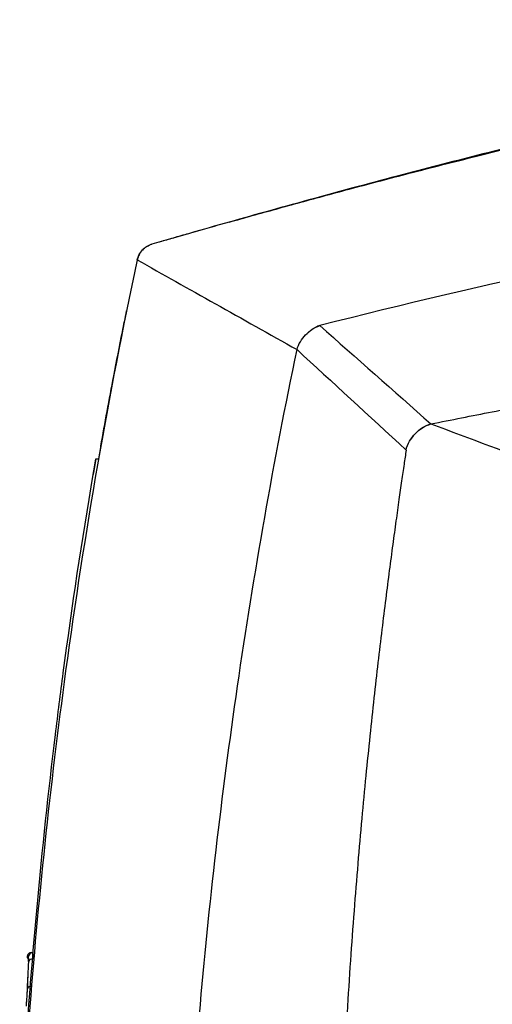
# Model space of a CAD drawing. Header units: millimetres. Extents: x -0.39 to 0.76, y -0.29 to 0.59.
# Tile 90 of 137: x 0.3496 to 0.3949, y 0.1741 to 0.2683. Entities that reach past the tile are written whole.
import ezdxf

# ---------------------------------------------------------------- set-up
doc = ezdxf.new("R2010")
doc.units = ezdxf.units.MM

msp = doc.modelspace()

# ---------------------------------------------------------------- linework, layer by layer
at = {"color": 7, "linetype": 'Continuous', "lineweight": 25}
for p, q in [((0.377191, 0.238322), (0.377188, 0.238319)), ((0.388527, 0.229436), (0.388976, 0.229585)), ((0.387013, 0.228082), (0.387021, 0.228094)), ((0.357343, 0.22753), (0.357119, 0.226236)), ((0.356873, 0.226236), (0.357135, 0.226236)), ((0.350289, 0.17851), (0.350425, 0.178473)), ((0.350303, 0.178695), (0.35029, 0.178511)), ((0.350298, 0.17864), (0.350432, 0.17864))]:
    msp.add_line(p, q, dxfattribs=at)
at = {"color": 7, "linetype": 'Continuous', "lineweight": 25, "flags": 128}
msp.add_lwpolyline([(0.378337, 0.238984), (0.378337, 0.238984)], dxfattribs=at)
at = {"color": 7, "linetype": 'Continuous', "lineweight": 25}
for centre, radius, start, end in [((0.350831, 0.17861), 0.0003999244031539, 90.00823, 175.64415), ((0.350756, 0.178036), 0.0003549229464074, 79.388545, 159.922662), ((0.350634, 0.175423), 0.0003572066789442, 79.797928, 159.938085)]:
    msp.add_arc(centre, radius, start, end, dxfattribs=at)
for points, knots in [([(0.3696489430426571, 0.2488887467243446), (0.3703824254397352, 0.2490949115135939), (0.3718758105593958, 0.2495146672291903), (0.3741578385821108, 0.2501483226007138), (0.3765211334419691, 0.2507981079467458), (0.3789661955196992, 0.2514626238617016), (0.38243097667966, 0.2523927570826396), (0.3872259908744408, 0.2536535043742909), (0.3938738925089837, 0.2553428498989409), (0.4013681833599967, 0.2571611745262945), (0.409332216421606, 0.2589852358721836), (0.4187772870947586, 0.261013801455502), (0.4294236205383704, 0.2630933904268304), (0.438898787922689, 0.2647099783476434), (0.4455761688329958, 0.2657340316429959), (0.4497566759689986, 0.2663358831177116), (0.4538528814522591, 0.2668873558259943), (0.4578641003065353, 0.2673890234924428), (0.4617892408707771, 0.2678458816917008), (0.4643791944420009, 0.2681166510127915), (0.4656590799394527, 0.2682504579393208)], [0, 0, 0, 0, 0.0233160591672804, 0.0474719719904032, 0.072469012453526, 0.0983084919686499, 0.1249917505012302, 0.1822218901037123, 0.2499820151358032, 0.3348217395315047, 0.4181337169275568, 0.4999157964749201, 0.630338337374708, 0.7499292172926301, 0.793915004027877, 0.8369809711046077, 0.8791245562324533, 0.9203435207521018, 0.9606359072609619, 1, 1, 1, 1]), ([(0.4308178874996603, 0.2635347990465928), (0.4301423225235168, 0.2634080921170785), (0.4287798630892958, 0.2631525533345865), (0.4267206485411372, 0.262755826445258), (0.4246286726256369, 0.2623449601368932), (0.4225041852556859, 0.2619189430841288), (0.4203473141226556, 0.2614777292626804), (0.4181582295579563, 0.2610210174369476), (0.4142782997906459, 0.2601957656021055), (0.4085635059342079, 0.258931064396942), (0.402363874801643, 0.2574787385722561), (0.3972777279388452, 0.2562397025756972), (0.3934692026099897, 0.2552888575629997), (0.389600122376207, 0.2542997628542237), (0.3856054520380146, 0.2532561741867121), (0.381670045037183, 0.2522067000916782), (0.3776054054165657, 0.2511028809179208), (0.3736627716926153, 0.2500157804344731), (0.3709445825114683, 0.249252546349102), (0.3696489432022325, 0.2488887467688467)], [0, 0, 0, 0, 0.0328121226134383, 0.0661745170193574, 0.1000865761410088, 0.1345475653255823, 0.1695566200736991, 0.2051127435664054, 0.2412148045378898, 0.3587468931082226, 0.4842007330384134, 0.5447660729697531, 0.6082864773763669, 0.6713103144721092, 0.7351138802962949, 0.8050750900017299, 0.8654356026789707, 0.9358591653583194, 1, 1, 1, 1]), ([(0.3696492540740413, 0.2488878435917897), (0.3690126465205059, 0.2487080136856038), (0.3677764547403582, 0.2483588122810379), (0.3660471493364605, 0.2478659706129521), (0.364518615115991, 0.2474285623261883), (0.36328472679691, 0.2470726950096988), (0.3625445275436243, 0.2468591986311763), (0.3622397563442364, 0.2467712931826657)], [0, 0, 0, 0, 0.2574870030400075, 0.4999992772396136, 0.6999973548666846, 0.8764762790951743, 1, 1, 1, 1]), ([(0.3696489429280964, 0.2488887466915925), (0.3683782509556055, 0.2485295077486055), (0.3659088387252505, 0.247831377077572), (0.363442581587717, 0.2471223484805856), (0.3622453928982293, 0.2467781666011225)], [0, 0, 0, 0, 0.5145726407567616, 1, 1, 1, 1]), ([(0.3622397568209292, 0.2467712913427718), (0.3622069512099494, 0.2467612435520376), (0.3621346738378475, 0.2467391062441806), (0.3620191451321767, 0.2466942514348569), (0.3618877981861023, 0.2466331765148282), (0.3617105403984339, 0.2465330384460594), (0.3615204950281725, 0.2463944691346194), (0.3613287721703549, 0.2462113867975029), (0.3611643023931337, 0.2460107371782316), (0.3610240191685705, 0.2457841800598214), (0.3609261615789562, 0.2455644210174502), (0.3608708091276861, 0.2453932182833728), (0.3608498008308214, 0.245301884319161), (0.360842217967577, 0.2452689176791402)], [0, 0, 0, 0, 0.047848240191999, 0.1054193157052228, 0.1727090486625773, 0.2497371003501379, 0.3890855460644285, 0.4993586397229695, 0.6185501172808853, 0.7497481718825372, 0.8694462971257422, 0.9528771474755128, 1, 1, 1, 1]), ([(0.3608437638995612, 0.245276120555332), (0.3609197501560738, 0.2456276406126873), (0.3610908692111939, 0.245959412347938), (0.3615809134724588, 0.2464848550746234), (0.3618997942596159, 0.2466785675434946), (0.3622453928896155, 0.2467781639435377)], [0, 0, 0, 0, 0.5, 0.5, 1, 1, 1, 1]), ([(0.388975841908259, 0.2295846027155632), (0.3899519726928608, 0.2297788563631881), (0.3919090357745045, 0.2301683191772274), (0.3948540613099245, 0.2307459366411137), (0.397815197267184, 0.2313199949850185), (0.400792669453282, 0.2318894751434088), (0.4037865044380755, 0.2324540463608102), (0.4067967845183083, 0.2330131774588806), (0.4098235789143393, 0.2335663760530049), (0.41286695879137, 0.2341131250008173), (0.4159269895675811, 0.2346528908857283), (0.4190037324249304, 0.2351851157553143), (0.4220972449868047, 0.2357092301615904), (0.425207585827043, 0.236224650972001), (0.428334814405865, 0.2367307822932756), (0.4314789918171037, 0.2372270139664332), (0.4349377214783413, 0.237758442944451), (0.438719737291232, 0.2383208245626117), (0.4428338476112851, 0.2389087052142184), (0.446990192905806, 0.239477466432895), (0.4511888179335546, 0.2400255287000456), (0.4554297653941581, 0.2405512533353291), (0.4597130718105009, 0.2410529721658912), (0.4640387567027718, 0.2415288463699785), (0.4684067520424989, 0.2419774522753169), (0.472817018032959, 0.2423963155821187), (0.4772691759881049, 0.2427870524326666), (0.4802527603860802, 0.2430183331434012), (0.481751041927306, 0.2431344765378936)], [0, 0, 0, 0, 0.0318727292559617, 0.0639022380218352, 0.0960886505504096, 0.1284321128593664, 0.1609327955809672, 0.1935908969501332, 0.2264066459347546, 0.2593803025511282, 0.2925120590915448, 0.3258020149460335, 0.3592503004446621, 0.3928570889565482, 0.4266226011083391, 0.4605471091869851, 0.494630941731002, 0.5384988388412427, 0.5827810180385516, 0.6274775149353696, 0.6725884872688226, 0.7181142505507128, 0.764055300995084, 0.8104122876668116, 0.8571853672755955, 0.904374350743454, 0.9519791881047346, 1, 1, 1, 1]), ([(0.3573482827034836, 0.2274443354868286), (0.3575479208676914, 0.2285557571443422), (0.3579511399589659, 0.2308005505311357), (0.3586388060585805, 0.2344504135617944), (0.3591998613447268, 0.2373212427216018), (0.3595503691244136, 0.2390598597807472), (0.3596176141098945, 0.2393934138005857)], [0, 0, 0, 0, 0.2785197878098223, 0.5625402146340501, 0.9160732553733, 1, 1, 1, 1]), ([(0.3772049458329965, 0.2383058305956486), (0.3773293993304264, 0.2384248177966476), (0.3776530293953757, 0.2387342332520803), (0.3780762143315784, 0.238888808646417), (0.3783366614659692, 0.2389839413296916)], [0, 0, 0, 0, 0.3845548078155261, 1, 1, 1, 1]), ([(0.3783366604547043, 0.2389839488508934), (0.3782702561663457, 0.2389649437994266), (0.3781377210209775, 0.2389270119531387), (0.3780115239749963, 0.2388709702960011), (0.3779485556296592, 0.2388430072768)], [0, 0, 0, 0, 0.5010315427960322, 1, 1, 1, 1]), ([(0.3870260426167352, 0.2280716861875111), (0.3871650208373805, 0.2282675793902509), (0.3874779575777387, 0.2287086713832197), (0.3881222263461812, 0.2292794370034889), (0.3886914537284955, 0.229482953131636), (0.388975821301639, 0.2295846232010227)], [0, 0, 0, 0, 0.2856139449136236, 0.6431158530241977, 1, 1, 1, 1]), ([(0.3865959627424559, 0.2270856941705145), (0.3865287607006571, 0.226633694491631), (0.3863832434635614, 0.2256549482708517), (0.3861528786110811, 0.2240740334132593), (0.3858943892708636, 0.222268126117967), (0.3856100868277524, 0.2202369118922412), (0.3853020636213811, 0.21798012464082), (0.3849728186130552, 0.2154974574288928), (0.3846250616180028, 0.2127885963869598), (0.3842617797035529, 0.2098532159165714), (0.3838862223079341, 0.2066909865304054), (0.383501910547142, 0.2033015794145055), (0.3831126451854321, 0.1996846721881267), (0.3827224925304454, 0.1958399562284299), (0.3823358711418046, 0.1917671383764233), (0.3819572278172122, 0.1874659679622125), (0.3815923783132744, 0.1829361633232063), (0.3812431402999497, 0.178177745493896), (0.3810383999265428, 0.1749278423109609), (0.3809336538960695, 0.1732651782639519)], [0, 0, 0, 0, 0.0253238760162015, 0.0548355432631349, 0.0885349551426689, 0.1264220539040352, 0.1684967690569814, 0.2147590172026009, 0.2652087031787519, 0.3198457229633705, 0.3786699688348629, 0.4416813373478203, 0.5088797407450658, 0.5802651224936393, 0.65583747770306, 0.7355968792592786, 0.8195435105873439, 0.9076777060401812, 1, 1, 1, 1]), ([(0.3568730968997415, 0.2262357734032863), (0.3568301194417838, 0.2259858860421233), (0.3567441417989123, 0.2254859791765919), (0.3566592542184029, 0.2249858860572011), (0.3566167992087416, 0.2247357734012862)], [0, 0, 0, 0, 0.4998678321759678, 0.9999999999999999, 0.9999999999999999, 0.9999999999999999, 0.9999999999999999]), ([(0.3495775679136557, 0.1603098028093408), (0.3496927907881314, 0.1624801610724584), (0.3504641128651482, 0.1756932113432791), (0.3518487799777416, 0.1908577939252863), (0.3534944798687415, 0.2038016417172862), (0.3537556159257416, 0.2057696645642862)], [0.0002290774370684, 0.0002290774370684, 0.0002290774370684, 0.0002290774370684, 2.377708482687, 14.4781771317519, 16.649708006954, 16.649708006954, 16.649708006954, 16.649708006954]), ([(0.350697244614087, 0.1790097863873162), (0.3506491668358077, 0.1790047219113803), (0.3505494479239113, 0.1789942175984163), (0.3504190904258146, 0.1789098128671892), (0.350325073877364, 0.178786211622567), (0.3503070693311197, 0.1786875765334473), (0.3502983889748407, 0.1786400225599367)], [0, 0, 0, 0, 0.2410738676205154, 0.5000152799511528, 0.7589472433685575, 1, 1, 1, 1]), ([(0.350697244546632, 0.1790097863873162), (0.3506982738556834, 0.1790097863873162), (0.3507003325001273, 0.1790097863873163), (0.3507169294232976, 0.1790097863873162), (0.3507436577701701, 0.1790097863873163), (0.3507805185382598, 0.1790097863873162), (0.3508140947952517, 0.1790097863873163), (0.3508308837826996, 0.1790097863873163)], [0, 0, 0, 0, 0.1999795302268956, 0.3999641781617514, 0.5999590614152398, 0.7999692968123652, 1, 1, 1, 1]), ([(0.3508308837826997, 0.1790097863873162), (0.3508315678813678, 0.1790088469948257), (0.3508329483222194, 0.1790069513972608), (0.3508343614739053, 0.1789921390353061), (0.3508353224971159, 0.178968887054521), (0.3508357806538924, 0.1789364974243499), (0.3508357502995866, 0.1788954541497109), (0.3508352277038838, 0.1788459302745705), (0.3508342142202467, 0.1787882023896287), (0.350832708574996, 0.178722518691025), (0.3508307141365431, 0.1786492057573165), (0.3508282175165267, 0.1785683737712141), (0.3508252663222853, 0.1784809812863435), (0.3508228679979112, 0.1784167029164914), (0.3508216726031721, 0.1783846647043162)], [0, 0, 0, 0, 0.0786929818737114, 0.1587943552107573, 0.2402165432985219, 0.3228178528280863, 0.4064133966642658, 0.4907858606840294, 0.5756963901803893, 0.6608960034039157, 0.7461380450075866, 0.8311922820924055, 0.9158613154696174, 1, 1, 1, 1]), ([(0.3503045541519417, 0.1785097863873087), (0.3502992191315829, 0.1785097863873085), (0.3502547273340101, 0.1785097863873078), (0.350343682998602, 0.1785097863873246), (0.3504219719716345, 0.1785097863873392)], [0, 0, 0, 0, 0.1199102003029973, 1, 1, 1, 1]), ([(0.3504134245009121, 0.1780632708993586), (0.3504027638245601, 0.1778591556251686), (0.3503923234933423, 0.1776550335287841), (0.3503821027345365, 0.1774509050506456), (0.3503654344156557, 0.1771180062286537), (0.3503493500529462, 0.1767850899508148), (0.350333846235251, 0.1764521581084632), (0.350318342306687, 0.1761192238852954), (0.3503034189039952, 0.1757862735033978), (0.3502890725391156, 0.1754533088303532)], [1e-16, 1e-16, 1e-16, 1e-16, 0.0008000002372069, 0.0008000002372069, 0.0008000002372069, 0.002104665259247, 0.002104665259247, 0.002104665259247, 0.0034093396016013, 0.0034093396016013, 0.0034093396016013, 0.0034093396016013]), ([(0.3504239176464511, 0.1784858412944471), (0.3504251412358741, 0.1784770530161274), (0.3504286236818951, 0.1784520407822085), (0.3504247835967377, 0.1783009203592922), (0.3504167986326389, 0.1781338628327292), (0.3504134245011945, 0.1780632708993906)], [0, 0, 0, 0, 0.2382637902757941, 0.6781202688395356, 1, 1, 1, 1]), ([(0.3504229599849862, 0.178157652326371), (0.3504241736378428, 0.1781813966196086), (0.3504266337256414, 0.1782295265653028), (0.3504296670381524, 0.1782957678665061), (0.3504326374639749, 0.178367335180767), (0.3504351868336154, 0.1784401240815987), (0.3504369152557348, 0.178508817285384), (0.3504375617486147, 0.1785647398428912), (0.3504370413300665, 0.1786066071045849), (0.3504354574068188, 0.178634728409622), (0.3504332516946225, 0.1786384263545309), (0.3504321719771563, 0.1786402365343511)], [0, 0, 0, 0, 0.0808487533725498, 0.163881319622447, 0.249619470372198, 0.3740658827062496, 0.4999750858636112, 0.6257341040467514, 0.7499742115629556, 0.8776099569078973, 1, 1, 1, 1]), ([(0.350298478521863, 0.1755456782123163), (0.35029356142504, 0.1754315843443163), (0.3502870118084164, 0.1753040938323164), (0.3502713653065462, 0.1750282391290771), (0.3502623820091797, 0.1748835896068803), (0.3502425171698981, 0.174588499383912), (0.3502318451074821, 0.1744415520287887), (0.3502098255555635, 0.1741578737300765), (0.3501987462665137, 0.1740239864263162), (0.350187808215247, 0.1739022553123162)], [0, 0, 0, 0, 0.25, 0.25, 0.5, 0.5, 0.75, 0.75, 1, 1, 1, 1]), ([(0.3502890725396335, 0.1754533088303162), (0.3502869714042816, 0.1754045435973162), (0.3502821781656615, 0.1753027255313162), (0.350273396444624, 0.1751377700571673), (0.3502584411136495, 0.1748804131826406), (0.3502414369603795, 0.1746238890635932), (0.3502190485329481, 0.1743202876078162), (0.350207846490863, 0.1741783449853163), (0.350198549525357, 0.1740681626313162)], [0, 0, 0, 0, 0.2103705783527, 0.4207411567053, 0.6311117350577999, 1.15703818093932, 1.26222347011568, 1.6829646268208, 1.6829646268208, 1.6829646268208, 1.6829646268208])]:
    msp.add_open_spline(points, degree=3, knots=knots, dxfattribs=at)
for points in [[(0.4759921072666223, 0.2558546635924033), (0.4595435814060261, 0.254179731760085), (0.4267505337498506, 0.2498634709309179), (0.3943415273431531, 0.2430968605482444), (0.3783366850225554, 0.2389839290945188)], [(0.3622453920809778, 0.246778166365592), (0.3622441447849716, 0.2467756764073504), (0.3622424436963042, 0.2467728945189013), (0.3622403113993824, 0.2467698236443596)], [(0.360842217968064, 0.2452689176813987), (0.3580490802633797, 0.2322583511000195), (0.3557752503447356, 0.2191391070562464), (0.3539817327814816, 0.2059530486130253)], [(0.3608437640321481, 0.2452761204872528), (0.3608432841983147, 0.2452738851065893), (0.3608427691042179, 0.2452714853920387), (0.3608422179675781, 0.245268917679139)], [(0.3608422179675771, 0.2452689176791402), (0.3656886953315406, 0.2425525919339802), (0.3708692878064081, 0.2396490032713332), (0.37614665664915, 0.2366911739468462)], [(0.359617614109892, 0.2393934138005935), (0.3596854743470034, 0.2397289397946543), (0.3597536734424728, 0.240064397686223), (0.3598222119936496, 0.2403997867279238)], [(0.37614665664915, 0.2366911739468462), (0.3762029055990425, 0.2369607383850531), (0.3764334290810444, 0.2374716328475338), (0.3769475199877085, 0.2381190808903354), (0.377571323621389, 0.2386640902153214), (0.3780700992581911, 0.238915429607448), (0.3783366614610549, 0.2389839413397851)], [(0.3783366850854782, 0.2389839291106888), (0.38177621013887, 0.2359452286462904), (0.3853719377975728, 0.2327685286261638), (0.3889758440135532, 0.2295846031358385)], [(0.3704469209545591, 0.2044901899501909), (0.3720183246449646, 0.2152765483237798), (0.3739199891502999, 0.2260202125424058), (0.376146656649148, 0.2366911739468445)], [(0.37614665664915, 0.2366911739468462), (0.3794943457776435, 0.2336138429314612), (0.3830534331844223, 0.2303421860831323), (0.3865960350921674, 0.2270856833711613)], [(0.3865960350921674, 0.2270856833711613), (0.3866405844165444, 0.2273840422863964), (0.3868829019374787, 0.2279515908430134), (0.3874442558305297, 0.228659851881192), (0.3881266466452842, 0.229258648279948), (0.388680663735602, 0.2295256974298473), (0.3889758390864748, 0.2295846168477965)], [(0.388975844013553, 0.2295846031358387), (0.3926400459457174, 0.2282163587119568), (0.3964858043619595, 0.2267803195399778), (0.4003920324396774, 0.2253217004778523)], [(0.3566167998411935, 0.2247357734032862), (0.3567015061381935, 0.2252358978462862), (0.3567869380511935, 0.2257358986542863), (0.3568730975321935, 0.2262357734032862)], [(0.3537556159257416, 0.2057696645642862), (0.3545966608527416, 0.2121081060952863), (0.3555490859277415, 0.2184317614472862), (0.3566167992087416, 0.2247357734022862)], [(0.3539817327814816, 0.2059530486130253), (0.3524861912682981, 0.1949509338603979), (0.3513249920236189, 0.1839025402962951), (0.3504754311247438, 0.1728321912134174)], [(0.3668005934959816, 0.1730642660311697), (0.3677102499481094, 0.1835720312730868), (0.3689263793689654, 0.194053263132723), (0.3704469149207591, 0.2044901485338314)], [(0.3504229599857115, 0.1781576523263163), (0.3503774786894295, 0.1772871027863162), (0.3503360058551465, 0.1764164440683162), (0.350298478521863, 0.1755456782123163)]]:
    msp.add_open_spline(points, degree=3, dxfattribs=at)

doc.saveas('drawing.dxf')
